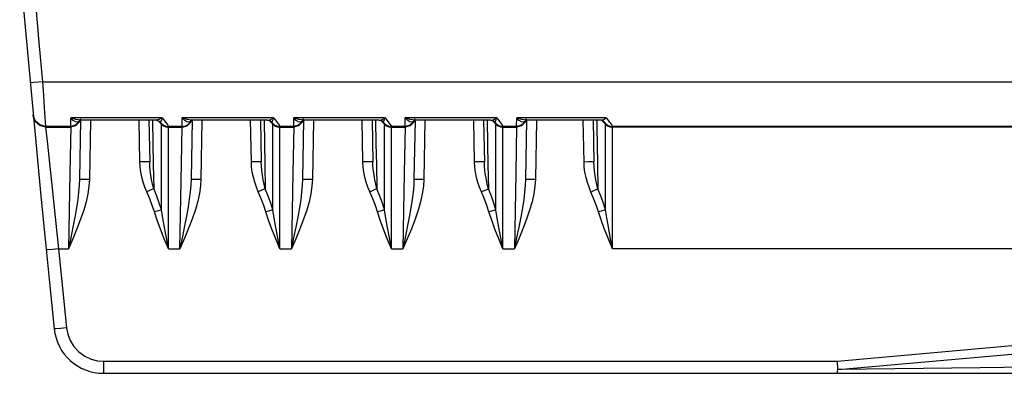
# Model space of a CAD drawing. Header units: millimetres. Extents: x 0 to 450, y 0 to 500.
# Tile 39 of 46: x 344 to 384, y 197 to 211. Entities that reach past the tile are written whole.
import ezdxf

# ---------------------------------------------------------------- set-up
doc = ezdxf.new("R2010")
doc.units = ezdxf.units.MM
doc.header["$LTSCALE"] = 32.592593
doc.layers.get('0').update_dxf_attribs({"linetype": 'CONTINUOUS'})

msp = doc.modelspace()

# ---------------------------------------------------------------- linework, layer by layer
at = {"color": 7, "linetype": 'CONTINUOUS'}
for p, q in [((345.168, 208.573), (344.67, 208.527)), ((345.168, 208.573), (418.952, 208.573)), ((345.168, 208.573), (345.205, 208.025)), ((345.205, 208.025), (345.239, 207.521)), ((345.239, 207.521), (345.29, 206.774)), ((344.873, 206.997), (344.792, 207.227)), ((344.792, 207.227), (344.795, 207.196)), ((344.876, 206.967), (344.795, 207.196)), ((346.305, 206.774), (346.309, 207.118)), ((349.994, 207.118), (346.309, 207.118)), ((346.511, 207.047), (346.309, 207.118)), ((346.41, 207.006), (346.309, 207.118)), ((346.497, 206.949), (346.41, 207.006)), ((346.702, 207.022), (346.511, 207.047)), ((346.693, 207.079), (346.615, 206.921)), ((346.676, 207.029), (346.632, 206.967)), ((346.669, 207.012), (346.648, 206.939)), ((346.702, 207.022), (346.661, 204.644)), ((346.664, 207.01), (346.683, 207.019)), ((346.664, 207.01), (346.664, 207.01)), ((346.683, 207.019), (346.702, 207.022)), ((349.746, 207.022), (346.701, 207.022)), ((347.102, 207.015), (347.061, 204.645)), ((349.091, 205.343), (349.062, 207.022)), ((349.462, 207.022), (349.491, 205.343)), ((349.603, 207.022), (349.62, 206.066)), ((349.862, 207.044), (349.746, 207.022)), ((349.746, 207.022), (349.769, 207.021)), ((349.769, 207.021), (349.852, 206.997)), ((349.965, 206.861), (349.818, 207.007)), ((349.994, 207.118), (349.862, 207.044)), ((349.962, 207.017), (349.929, 206.963)), ((349.994, 207.118), (349.962, 207.017)), ((349.994, 207.118), (350.137, 206.928)), ((350.803, 206.774), (350.808, 207.118)), ((354.494, 207.118), (350.808, 207.118)), ((351.007, 207.047), (350.808, 207.118)), ((350.911, 207.004), (350.808, 207.118)), ((350.996, 206.949), (350.911, 207.004)), ((351.182, 207.023), (351.007, 207.047)), ((351.114, 206.921), (351.171, 207.037)), ((351.175, 207.029), (351.128, 206.965)), ((351.147, 206.939), (351.173, 207.03)), ((351.201, 207.022), (351.159, 204.645)), ((351.162, 207.01), (351.163, 207.01)), ((351.163, 207.01), (351.182, 207.019)), ((351.2, 207.022), (351.182, 207.023)), ((351.182, 207.019), (351.2, 207.022)), ((354.246, 207.022), (351.199, 207.022)), ((351.601, 207.015), (351.559, 204.645)), ((353.593, 205.341), (353.564, 207.022)), ((353.963, 207.022), (353.993, 205.341)), ((354.104, 207.022), (354.122, 206.064)), ((354.246, 207.022), (354.345, 207.038)), ((354.246, 207.022), (354.274, 207.021)), ((354.274, 207.021), (354.354, 206.996)), ((354.465, 206.861), (354.318, 207.007)), ((354.345, 207.038), (354.493, 207.118)), ((354.427, 206.962), (354.459, 207.01)), ((354.459, 207.01), (354.494, 207.118)), ((354.494, 207.118), (354.606, 206.969)), ((355.302, 206.774), (355.307, 207.118)), ((358.994, 207.118), (355.307, 207.118)), ((355.509, 207.047), (355.307, 207.118)), ((355.407, 207.006), (355.307, 207.118)), ((355.494, 206.949), (355.407, 207.006)), ((355.699, 207.022), (355.509, 207.047)), ((355.691, 207.079), (355.612, 206.921)), ((355.673, 207.029), (355.629, 206.967)), ((355.666, 207.012), (355.645, 206.939)), ((355.699, 207.022), (355.658, 204.644)), ((355.661, 207.01), (355.68, 207.019)), ((355.661, 207.01), (355.661, 207.01)), ((355.68, 207.019), (355.699, 207.022)), ((358.746, 207.022), (355.698, 207.022)), ((356.099, 207.015), (356.058, 204.645)), ((358.094, 205.339), (358.065, 207.022)), ((358.465, 207.022), (358.494, 205.339)), ((358.605, 207.022), (358.623, 206.062)), ((358.746, 207.022), (358.845, 207.038)), ((358.746, 207.022), (358.774, 207.021)), ((358.774, 207.021), (358.854, 206.996)), ((358.965, 206.861), (358.818, 207.007)), ((358.845, 207.038), (358.993, 207.118)), ((358.927, 206.962), (358.959, 207.01)), ((358.959, 207.01), (358.994, 207.118)), ((358.994, 207.118), (359.106, 206.969)), ((359.801, 206.774), (359.805, 207.118)), ((363.494, 207.118), (359.805, 207.118)), ((360.007, 207.047), (359.805, 207.118)), ((359.906, 207.006), (359.805, 207.118)), ((359.993, 206.949), (359.906, 207.006)), ((360.198, 207.022), (360.007, 207.047)), ((360.189, 207.079), (360.111, 206.921)), ((360.172, 207.029), (360.127, 206.967)), ((360.165, 207.012), (360.144, 206.939)), ((360.198, 207.022), (360.156, 204.644)), ((360.16, 207.01), (360.179, 207.019)), ((360.16, 207.01), (360.16, 207.01)), ((360.179, 207.019), (360.198, 207.022)), ((363.246, 207.022), (360.196, 207.022)), ((360.598, 207.015), (360.556, 204.645)), ((362.596, 205.336), (362.566, 207.022)), ((362.966, 207.022), (362.996, 205.336)), ((363.107, 207.022), (363.125, 206.059)), ((363.246, 207.022), (363.345, 207.038)), ((363.246, 207.022), (363.274, 207.021)), ((363.274, 207.021), (363.354, 206.996)), ((363.465, 206.861), (363.318, 207.007)), ((363.345, 207.038), (363.493, 207.118)), ((363.427, 206.962), (363.459, 207.01)), ((363.459, 207.01), (363.494, 207.118)), ((363.494, 207.118), (363.606, 206.969)), ((364.299, 206.774), (364.304, 207.118)), ((367.914, 207.118), (364.304, 207.118)), ((364.506, 207.047), (364.304, 207.118)), ((364.404, 207.006), (364.304, 207.118)), ((364.491, 206.949), (364.404, 207.006)), ((364.696, 207.022), (364.506, 207.047)), ((364.688, 207.079), (364.61, 206.921)), ((364.67, 207.029), (364.626, 206.967)), ((364.663, 207.012), (364.643, 206.939)), ((364.697, 207.022), (364.655, 204.644)), ((364.658, 207.01), (364.677, 207.019)), ((364.658, 207.01), (364.658, 207.01)), ((364.677, 207.019), (364.696, 207.022)), ((367.792, 207.022), (364.695, 207.022)), ((365.096, 207.015), (365.055, 204.645)), ((367.017, 205.334), (366.988, 207.022)), ((367.388, 207.022), (367.417, 205.334)), ((367.528, 207.022), (367.534, 206.681)), ((367.885, 206.861), (367.723, 207.022)), ((367.746, 207.04), (367.824, 206.958)), ((367.822, 207.03), (367.79, 207.022)), ((367.914, 207.118), (367.822, 207.03)), ((367.914, 207.118), (368.057, 206.928)), ((345.053, 206.833), (344.873, 206.997)), ((345.056, 206.803), (344.876, 206.967)), ((345.29, 206.774), (345.053, 206.833)), ((345.293, 206.743), (345.056, 206.803)), ((346.305, 206.774), (345.29, 206.774)), ((345.29, 206.774), (345.293, 206.743)), ((345.293, 206.743), (346.304, 206.743)), ((345.293, 206.743), (345.364, 206.059)), ((346.305, 206.774), (346.269, 204.903)), ((346.502, 206.796), (346.304, 206.743)), ((346.477, 206.812), (346.305, 206.774)), ((346.615, 206.921), (346.477, 206.812)), ((346.571, 206.938), (346.497, 206.949)), ((346.648, 206.939), (346.502, 206.796)), ((346.632, 206.967), (346.571, 206.938)), ((349.852, 206.997), (349.894, 206.968)), ((349.894, 206.968), (349.901, 206.962)), ((349.929, 206.963), (349.901, 206.962)), ((349.901, 206.962), (349.937, 206.923)), ((349.937, 206.923), (349.958, 206.9)), ((349.958, 206.9), (349.965, 206.891)), ((349.965, 206.891), (350.047, 206.827)), ((349.965, 203.403), (349.965, 206.891)), ((349.965, 206.861), (350.047, 206.797)), ((350.047, 206.827), (350.144, 206.787)), ((350.047, 206.797), (350.144, 206.757)), ((350.137, 206.928), (350.22, 206.815)), ((350.144, 206.787), (350.247, 206.774)), ((350.144, 206.757), (350.247, 206.743)), ((350.22, 206.815), (350.247, 206.774)), ((350.803, 206.774), (350.247, 206.774)), ((350.247, 201.831), (350.247, 206.774)), ((350.247, 206.743), (350.803, 206.743)), ((350.775, 205.279), (350.803, 206.774)), ((350.803, 206.774), (350.975, 206.812)), ((350.803, 206.743), (351.001, 206.796)), ((350.975, 206.812), (351.114, 206.921)), ((351.069, 206.938), (350.996, 206.949)), ((351.001, 206.796), (351.147, 206.939)), ((351.128, 206.965), (351.069, 206.938)), ((354.354, 206.996), (354.394, 206.968)), ((354.371, 206.991), (354.401, 206.962)), ((354.401, 206.962), (354.394, 206.968)), ((354.401, 206.962), (354.427, 206.962)), ((354.401, 206.962), (354.437, 206.923)), ((354.437, 206.923), (354.458, 206.9)), ((354.458, 206.9), (354.465, 206.891)), ((354.465, 206.891), (354.547, 206.827)), ((354.465, 203.403), (354.465, 206.891)), ((354.465, 206.861), (354.547, 206.797)), ((354.547, 206.827), (354.644, 206.787)), ((354.547, 206.797), (354.644, 206.757)), ((354.606, 206.969), (354.686, 206.862)), ((354.644, 206.787), (354.747, 206.774)), ((354.644, 206.757), (354.747, 206.743)), ((354.686, 206.862), (354.732, 206.798)), ((354.732, 206.798), (354.747, 206.774)), ((355.302, 206.774), (354.747, 206.774)), ((354.747, 201.831), (354.747, 206.774)), ((354.747, 206.743), (355.301, 206.743)), ((355.302, 206.774), (355.267, 204.903)), ((355.499, 206.796), (355.301, 206.743)), ((355.474, 206.812), (355.302, 206.774)), ((355.612, 206.921), (355.474, 206.812)), ((355.569, 206.938), (355.494, 206.949)), ((355.645, 206.939), (355.499, 206.796)), ((355.629, 206.967), (355.569, 206.938)), ((358.854, 206.996), (358.894, 206.968)), ((358.871, 206.991), (358.901, 206.962)), ((358.901, 206.962), (358.894, 206.968)), ((358.901, 206.962), (358.927, 206.962)), ((358.901, 206.962), (358.937, 206.923)), ((358.937, 206.923), (358.958, 206.9)), ((358.958, 206.9), (358.965, 206.891)), ((358.965, 206.891), (359.047, 206.827)), ((358.965, 203.403), (358.965, 206.891)), ((358.965, 206.861), (359.047, 206.797)), ((359.047, 206.827), (359.144, 206.787)), ((359.047, 206.797), (359.144, 206.757)), ((359.106, 206.969), (359.186, 206.862)), ((359.144, 206.787), (359.247, 206.774)), ((359.144, 206.757), (359.247, 206.743)), ((359.186, 206.862), (359.232, 206.798)), ((359.232, 206.798), (359.247, 206.774)), ((359.801, 206.774), (359.247, 206.774)), ((359.247, 201.831), (359.247, 206.774)), ((359.247, 206.743), (359.8, 206.743)), ((359.801, 206.774), (359.765, 204.903)), ((359.998, 206.796), (359.8, 206.743)), ((359.973, 206.812), (359.801, 206.774)), ((360.111, 206.921), (359.973, 206.812)), ((360.067, 206.938), (359.993, 206.949)), ((360.144, 206.939), (359.998, 206.796)), ((360.127, 206.967), (360.067, 206.938)), ((363.354, 206.996), (363.394, 206.968)), ((363.371, 206.991), (363.401, 206.962)), ((363.401, 206.962), (363.394, 206.968)), ((363.401, 206.962), (363.427, 206.962)), ((363.401, 206.962), (363.437, 206.923)), ((363.437, 206.923), (363.458, 206.9)), ((363.458, 206.9), (363.465, 206.891)), ((363.465, 206.891), (363.547, 206.827)), ((363.465, 203.403), (363.465, 206.891)), ((363.465, 206.861), (363.547, 206.797)), ((363.547, 206.827), (363.644, 206.787)), ((363.547, 206.797), (363.644, 206.757)), ((363.606, 206.969), (363.686, 206.862)), ((363.644, 206.787), (363.747, 206.774)), ((363.644, 206.757), (363.747, 206.743)), ((363.686, 206.862), (363.732, 206.798)), ((363.732, 206.798), (363.747, 206.774)), ((364.299, 206.774), (363.747, 206.774)), ((363.747, 201.831), (363.747, 206.774)), ((363.747, 206.743), (364.299, 206.743)), ((364.299, 206.774), (364.264, 204.903)), ((364.471, 206.812), (364.299, 206.774)), ((364.497, 206.796), (364.299, 206.743)), ((364.61, 206.921), (364.471, 206.812)), ((364.566, 206.938), (364.491, 206.949)), ((364.643, 206.939), (364.497, 206.796)), ((364.626, 206.967), (364.566, 206.938)), ((367.534, 206.681), (367.546, 206.056)), ((367.824, 206.958), (367.87, 206.909)), ((367.87, 206.909), (367.885, 206.891)), ((367.885, 206.891), (367.967, 206.827)), ((367.885, 203.403), (367.885, 206.891)), ((367.885, 206.861), (367.967, 206.797)), ((367.967, 206.827), (368.064, 206.787)), ((367.967, 206.797), (368.064, 206.757)), ((368.057, 206.928), (368.14, 206.815)), ((368.064, 206.787), (368.167, 206.774)), ((368.064, 206.757), (368.167, 206.743)), ((368.14, 206.815), (368.167, 206.774)), ((418.952, 206.774), (368.167, 206.774)), ((368.167, 201.831), (368.167, 206.774)), ((418.952, 206.743), (368.167, 206.743)), ((345.364, 206.059), (345.445, 205.285)), ((349.62, 206.066), (349.636, 205.243)), ((354.122, 206.064), (354.137, 205.241)), ((358.623, 206.062), (358.639, 205.238)), ((363.125, 206.059), (363.14, 205.235)), ((367.546, 206.056), (367.561, 205.231)), ((345.445, 205.285), (345.551, 204.281)), ((349.291, 205.346), (349.091, 205.343)), ((349.103, 205.136), (349.091, 205.343)), ((349.131, 204.929), (349.103, 205.136)), ((349.438, 205.346), (349.291, 205.346)), ((349.491, 205.343), (349.438, 205.346)), ((349.499, 205.168), (349.491, 205.343)), ((349.515, 204.988), (349.499, 205.168)), ((349.636, 205.243), (349.654, 204.259)), ((350.71, 201.831), (350.775, 205.279)), ((353.793, 205.344), (353.593, 205.341)), ((353.605, 205.134), (353.593, 205.341)), ((353.632, 204.927), (353.605, 205.134)), ((353.939, 205.344), (353.793, 205.344)), ((353.993, 205.341), (353.939, 205.344)), ((354, 205.166), (353.993, 205.341)), ((354.017, 204.986), (354, 205.166)), ((354.137, 205.241), (354.156, 204.256)), ((358.294, 205.341), (358.094, 205.339)), ((358.106, 205.132), (358.094, 205.339)), ((358.134, 204.924), (358.106, 205.132)), ((358.441, 205.341), (358.294, 205.341)), ((358.494, 205.339), (358.441, 205.341)), ((358.502, 205.163), (358.494, 205.339)), ((358.518, 204.983), (358.502, 205.163)), ((358.639, 205.238), (358.657, 204.253)), ((362.796, 205.339), (362.596, 205.336)), ((362.608, 205.129), (362.596, 205.336)), ((362.635, 204.922), (362.608, 205.129)), ((362.942, 205.339), (362.796, 205.339)), ((362.996, 205.336), (362.942, 205.339)), ((363.003, 205.161), (362.996, 205.336)), ((363.02, 204.981), (363.003, 205.161)), ((363.14, 205.235), (363.158, 204.249)), ((367.217, 205.337), (367.017, 205.334)), ((367.029, 205.127), (367.017, 205.334)), ((367.056, 204.919), (367.029, 205.127)), ((367.363, 205.337), (367.217, 205.337)), ((367.417, 205.334), (367.363, 205.337)), ((367.425, 205.158), (367.417, 205.334)), ((367.441, 204.978), (367.425, 205.158)), ((367.561, 205.231), (367.58, 204.246)), ((346.269, 204.903), (346.212, 201.831)), ((346.661, 204.645), (346.65, 204.393)), ((346.661, 204.645), (346.714, 204.647)), ((346.714, 204.647), (346.861, 204.647)), ((346.861, 204.647), (347.061, 204.645)), ((347.061, 204.645), (347.042, 204.356)), ((349.172, 204.724), (349.131, 204.929)), ((349.227, 204.522), (349.172, 204.724)), ((349.54, 204.806), (349.515, 204.988)), ((349.571, 204.622), (349.54, 204.806)), ((349.61, 204.439), (349.571, 204.622)), ((351.159, 204.645), (351.149, 204.401)), ((351.159, 204.645), (351.213, 204.647)), ((351.213, 204.647), (351.359, 204.647)), ((351.359, 204.647), (351.559, 204.645)), ((351.559, 204.645), (351.542, 204.366)), ((353.674, 204.721), (353.632, 204.927)), ((353.728, 204.519), (353.674, 204.721)), ((354.041, 204.803), (354.017, 204.986)), ((354.073, 204.619), (354.041, 204.803)), ((354.111, 204.436), (354.073, 204.619)), ((355.267, 204.903), (355.209, 201.831)), ((355.658, 204.645), (355.647, 204.393)), ((355.658, 204.645), (355.712, 204.647)), ((355.712, 204.647), (355.858, 204.647)), ((355.858, 204.647), (356.058, 204.645)), ((356.058, 204.645), (356.039, 204.356)), ((358.175, 204.718), (358.134, 204.924)), ((358.23, 204.516), (358.175, 204.718)), ((358.543, 204.8), (358.518, 204.983)), ((358.574, 204.616), (358.543, 204.8)), ((358.612, 204.433), (358.574, 204.616)), ((359.765, 204.903), (359.708, 201.831)), ((360.156, 204.645), (360.145, 204.393)), ((360.156, 204.645), (360.21, 204.647)), ((360.21, 204.647), (360.357, 204.647)), ((360.357, 204.647), (360.556, 204.645)), ((360.556, 204.645), (360.538, 204.356)), ((362.677, 204.715), (362.635, 204.922)), ((362.731, 204.513), (362.677, 204.715)), ((363.044, 204.797), (363.02, 204.981)), ((363.076, 204.613), (363.044, 204.797)), ((364.264, 204.903), (364.206, 201.831)), ((364.655, 204.645), (364.644, 204.393)), ((364.655, 204.645), (364.709, 204.647)), ((364.709, 204.647), (364.855, 204.647)), ((364.855, 204.647), (365.055, 204.645)), ((365.055, 204.645), (365.037, 204.356)), ((367.098, 204.713), (367.056, 204.919)), ((367.153, 204.51), (367.098, 204.713)), ((367.465, 204.795), (367.441, 204.978)), ((367.497, 204.61), (367.465, 204.795)), ((345.551, 204.281), (345.677, 203.105)), ((346.65, 204.393), (346.625, 204.116)), ((347.042, 204.356), (346.997, 204.052)), ((349.293, 204.325), (349.227, 204.522)), ((349.371, 204.135), (349.293, 204.325)), ((349.575, 204.225), (349.477, 204.182)), ((349.654, 204.259), (349.575, 204.225)), ((349.654, 204.259), (349.61, 204.439)), ((349.777, 203.957), (349.654, 204.259)), ((351.149, 204.401), (351.125, 204.131)), ((351.542, 204.366), (351.499, 204.068)), ((353.795, 204.322), (353.728, 204.519)), ((353.873, 204.132), (353.795, 204.322)), ((354.076, 204.222), (353.979, 204.179)), ((354.155, 204.256), (354.076, 204.222)), ((354.155, 204.256), (354.111, 204.436)), ((354.278, 203.955), (354.156, 204.256)), ((355.647, 204.393), (355.622, 204.116)), ((356.039, 204.356), (355.995, 204.052)), ((358.296, 204.319), (358.23, 204.516)), ((358.374, 204.129), (358.296, 204.319)), ((358.577, 204.218), (358.48, 204.176)), ((358.657, 204.252), (358.577, 204.218)), ((358.657, 204.252), (358.612, 204.433)), ((358.778, 203.953), (358.657, 204.253)), ((360.145, 204.393), (360.121, 204.116)), ((360.538, 204.356), (360.493, 204.052)), ((362.798, 204.316), (362.731, 204.513)), ((362.876, 204.125), (362.798, 204.316)), ((363.114, 204.43), (363.076, 204.613)), ((363.158, 204.249), (363.079, 204.215)), ((363.158, 204.249), (363.114, 204.43)), ((363.279, 203.951), (363.158, 204.249)), ((364.644, 204.393), (364.619, 204.116)), ((365.037, 204.356), (364.992, 204.052)), ((367.219, 204.312), (367.153, 204.51)), ((367.297, 204.122), (367.219, 204.312)), ((367.535, 204.427), (367.497, 204.61)), ((367.58, 204.246), (367.5, 204.212)), ((367.58, 204.246), (367.535, 204.427)), ((367.7, 203.949), (367.58, 204.246)), ((346.625, 204.116), (346.587, 203.814)), ((346.997, 204.052), (346.927, 203.732)), ((349.477, 204.182), (349.371, 204.135)), ((349.494, 203.846), (349.371, 204.135)), ((349.597, 203.574), (349.494, 203.846)), ((349.88, 203.672), (349.777, 203.957)), ((351.089, 203.835), (351.039, 203.51)), ((351.125, 204.131), (351.089, 203.835)), ((351.499, 204.068), (351.431, 203.753)), ((353.979, 204.179), (353.873, 204.132)), ((353.995, 203.844), (353.873, 204.132)), ((354.097, 203.574), (353.995, 203.844)), ((354.38, 203.671), (354.278, 203.955)), ((355.622, 204.116), (355.584, 203.814)), ((355.995, 204.052), (355.924, 203.732)), ((358.48, 204.176), (358.374, 204.129)), ((358.496, 203.842), (358.374, 204.129)), ((358.597, 203.573), (358.496, 203.842)), ((358.88, 203.67), (358.778, 203.953)), ((360.121, 204.116), (360.083, 203.814)), ((360.493, 204.052), (360.423, 203.732)), ((362.982, 204.173), (362.876, 204.125)), ((362.996, 203.84), (362.876, 204.125)), ((363.079, 204.215), (362.982, 204.173)), ((363.098, 203.572), (362.996, 203.84)), ((363.381, 203.669), (363.279, 203.951)), ((364.619, 204.116), (364.582, 203.814)), ((364.992, 204.052), (364.921, 203.732)), ((367.403, 204.169), (367.297, 204.122)), ((367.417, 203.838), (367.297, 204.122)), ((367.5, 204.212), (367.403, 204.169)), ((367.518, 203.571), (367.417, 203.838)), ((367.801, 203.668), (367.7, 203.949)), ((346.536, 203.48), (346.47, 203.108)), ((346.587, 203.814), (346.536, 203.48)), ((346.927, 203.732), (346.829, 203.39)), ((349.682, 203.318), (349.597, 203.574)), ((349.965, 203.403), (349.88, 203.672)), ((351.039, 203.51), (350.977, 203.153)), ((351.431, 203.753), (351.337, 203.42)), ((354.182, 203.318), (354.097, 203.574)), ((354.465, 203.403), (354.38, 203.671)), ((355.533, 203.48), (355.467, 203.108)), ((355.584, 203.814), (355.533, 203.48)), ((355.924, 203.732), (355.827, 203.39)), ((358.682, 203.318), (358.597, 203.573)), ((358.965, 203.403), (358.88, 203.67)), ((360.031, 203.48), (359.966, 203.108)), ((360.083, 203.814), (360.031, 203.48)), ((360.423, 203.732), (360.325, 203.39)), ((363.182, 203.318), (363.098, 203.572)), ((363.465, 203.403), (363.381, 203.669)), ((364.53, 203.48), (364.464, 203.108)), ((364.582, 203.814), (364.53, 203.48)), ((364.921, 203.732), (364.824, 203.39)), ((367.602, 203.318), (367.518, 203.571)), ((367.885, 203.403), (367.801, 203.668)), ((345.677, 203.105), (345.815, 201.831)), ((346.47, 203.108), (346.391, 202.702)), ((346.829, 203.39), (346.704, 203.024)), ((349.787, 203.35), (349.682, 203.318)), ((349.791, 202.987), (349.682, 203.318)), ((349.883, 203.379), (349.787, 203.35)), ((349.965, 203.403), (349.883, 203.379)), ((350.019, 203.066), (349.965, 203.403)), ((350.086, 202.687), (350.019, 203.066)), ((350.977, 203.153), (350.902, 202.759)), ((351.219, 203.067), (351.075, 202.691)), ((351.337, 203.42), (351.219, 203.067)), ((354.287, 203.35), (354.182, 203.318)), ((354.291, 202.987), (354.182, 203.318)), ((354.383, 203.379), (354.287, 203.35)), ((354.465, 203.403), (354.383, 203.379)), ((354.519, 203.066), (354.465, 203.403)), ((354.586, 202.687), (354.519, 203.066)), ((355.467, 203.108), (355.389, 202.702)), ((355.827, 203.39), (355.702, 203.024)), ((358.787, 203.35), (358.682, 203.318)), ((358.791, 202.987), (358.682, 203.318)), ((358.883, 203.379), (358.787, 203.35)), ((358.965, 203.403), (358.883, 203.379)), ((359.019, 203.066), (358.965, 203.403)), ((359.086, 202.687), (359.019, 203.066)), ((359.966, 203.108), (359.887, 202.702)), ((360.325, 203.39), (360.2, 203.024)), ((363.287, 203.35), (363.182, 203.318)), ((363.291, 202.987), (363.182, 203.318)), ((363.383, 203.379), (363.287, 203.35)), ((363.465, 203.403), (363.383, 203.379)), ((363.519, 203.066), (363.465, 203.403)), ((363.586, 202.687), (363.519, 203.066)), ((364.464, 203.108), (364.386, 202.702)), ((364.824, 203.39), (364.699, 203.024)), ((367.706, 203.35), (367.602, 203.318)), ((367.707, 202.999), (367.602, 203.318)), ((367.803, 203.379), (367.706, 203.35)), ((367.885, 203.403), (367.803, 203.379)), ((367.937, 203.078), (367.885, 203.403)), ((368.001, 202.713), (367.937, 203.078)), ((346.391, 202.702), (346.304, 202.273)), ((346.555, 202.637), (346.388, 202.237)), ((346.704, 203.024), (346.555, 202.637)), ((349.924, 202.626), (349.791, 202.987)), ((350.163, 202.273), (350.086, 202.687)), ((350.902, 202.759), (350.813, 202.321)), ((351.075, 202.691), (350.907, 202.282)), ((354.424, 202.626), (354.291, 202.987)), ((354.663, 202.273), (354.586, 202.687)), ((355.389, 202.702), (355.301, 202.273)), ((355.552, 202.637), (355.386, 202.237)), ((355.702, 203.024), (355.552, 202.637)), ((358.924, 202.626), (358.791, 202.987)), ((359.163, 202.273), (359.086, 202.687)), ((359.887, 202.702), (359.8, 202.273)), ((360.051, 202.637), (359.884, 202.237)), ((360.2, 203.024), (360.051, 202.637)), ((363.424, 202.626), (363.291, 202.987)), ((363.663, 202.273), (363.586, 202.687)), ((364.386, 202.702), (364.299, 202.273)), ((364.55, 202.637), (364.383, 202.237)), ((364.699, 203.024), (364.55, 202.637)), ((367.835, 202.65), (367.707, 202.999)), ((367.989, 202.263), (367.835, 202.65)), ((368.078, 202.3), (368.001, 202.713)), ((346.304, 202.273), (346.212, 201.831)), ((346.388, 202.237), (346.212, 201.831)), ((350.079, 202.239), (349.924, 202.626)), ((350.247, 201.831), (350.079, 202.239)), ((350.247, 201.831), (350.163, 202.273)), ((350.813, 202.321), (350.71, 201.831)), ((350.907, 202.282), (350.71, 201.831)), ((354.579, 202.239), (354.424, 202.626)), ((354.747, 201.831), (354.579, 202.239)), ((354.747, 201.831), (354.663, 202.273)), ((355.301, 202.273), (355.209, 201.831)), ((355.386, 202.237), (355.209, 201.831)), ((359.079, 202.239), (358.924, 202.626)), ((359.247, 201.831), (359.079, 202.239)), ((359.247, 201.831), (359.163, 202.273)), ((359.8, 202.273), (359.707, 201.831)), ((359.884, 202.237), (359.707, 201.831)), ((363.579, 202.239), (363.424, 202.626)), ((363.747, 201.831), (363.579, 202.239)), ((363.747, 201.831), (363.663, 202.273)), ((364.299, 202.273), (364.206, 201.831)), ((364.383, 202.237), (364.206, 201.831)), ((368.167, 201.831), (367.989, 202.263)), ((368.167, 201.831), (368.078, 202.3)), ((345.384, 201.793), (345.317, 201.791)), ((345.566, 201.808), (345.384, 201.793)), ((345.815, 201.831), (345.566, 201.808)), ((345.815, 201.831), (346.212, 201.831)), ((345.815, 201.831), (345.974, 200.237)), ((350.247, 201.831), (350.71, 201.831)), ((354.747, 201.831), (355.209, 201.831)), ((359.247, 201.831), (359.707, 201.831)), ((363.747, 201.831), (364.206, 201.831)), ((418.952, 201.831), (368.167, 201.831)), ((345.974, 200.237), (346.135, 198.643)), ((345.705, 198.604), (345.638, 198.601)), ((345.887, 198.619), (345.705, 198.604)), ((346.135, 198.643), (345.887, 198.619)), ((346.135, 198.643), (346.184, 198.39)), ((346.184, 198.39), (346.283, 198.132)), ((377.241, 197.296), (389.896, 198.423)), ((346.283, 198.132), (346.435, 197.887)), ((346.435, 197.887), (346.634, 197.672)), ((377.271, 196.955), (389.121, 198.007)), ((346.634, 197.672), (346.871, 197.501)), ((346.871, 197.501), (347.128, 197.381)), ((347.128, 197.381), (347.386, 197.315)), ((347.386, 197.315), (347.628, 197.296)), ((347.628, 197.296), (377.241, 197.296)), ((347.628, 197.296), (347.628, 196.804)), ((377.256, 196.953), (377.241, 197.296)), ((389.048, 197.101), (383.002, 197.025)), ((347.628, 196.804), (409.416, 196.804)), ((377.242, 196.804), (377.246, 196.822)), ((377.246, 196.822), (377.251, 196.873)), ((377.251, 196.873), (377.256, 196.953)), ((383.002, 197.025), (377.271, 196.955))]:
    msp.add_line(p, q, dxfattribs=at)
for centre, radius, start, end in [((1439.952, 310.304), 1100, 180, 185.828334), ((1439.952, 310.304), 1099.5, 180, 185.30888), ((347.628, 198.804), 2, 185.8283, 270)]:
    msp.add_arc(centre, radius, start, end, dxfattribs=at)

doc.saveas('drawing.dxf')
